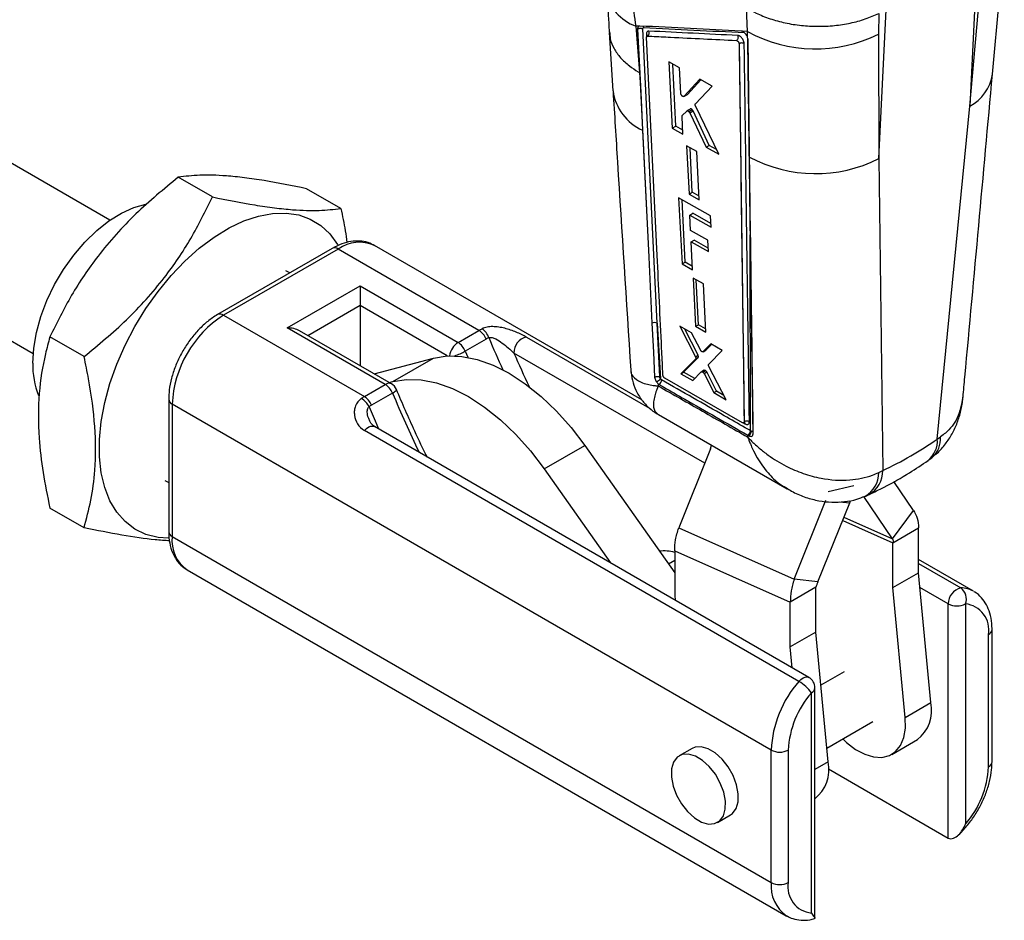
# Model space of a CAD drawing. Extents: x 11 to 368, y 17 to 293.
# Tile 23 of 24: x 287 to 368, y 145 to 220. Entities that reach past the tile are written whole.
import ezdxf

# ---------------------------------------------------------------- set-up
doc = ezdxf.new("R2010")
doc.units = 0
doc.layers.get('0').update_dxf_attribs({"linetype": 'CONTINUOUS'})

msp = doc.modelspace()

# ---------------------------------------------------------------- linework, layer by layer
at = {"color": 7, "linetype": 'CONTINUOUS'}
for p, q in [((367.1378, 215.264), (368.1185, 226.1532)), ((365.8627, 224.9235), (365.265, 212.6258)), ((365.265, 212.6258), (366.244, 223.5119)), ((346.8945, 218.7929), (346.8095, 220.7606)), ((357.7587, 208.2924), (358.3564, 220.5902)), ((357.7456, 220.2969), (357.7174, 218.5896)), ((337.9116, 219.2304), (337.6598, 219.2428)), ((337.6598, 219.2428), (337.9686, 215.4143)), ((337.8103, 219.0038), (337.8147, 219.0064)), ((337.8103, 219.0038), (338.0676, 213.7494)), ((337.8148, 219.0071), (337.8147, 219.0064)), ((337.8147, 219.0064), (338.7344, 200.1542)), ((339.4292, 194.7009), (338.2401, 219.0221)), ((294.2116, 203.205), (267.8972, 218.396)), ((335.4756, 218.7164), (335.7798, 213.8846)), ((346.4886, 218.8126), (346.3826, 218.8387)), ((346.8945, 218.7929), (346.4886, 218.8126)), ((346.8949, 218.3228), (346.8853, 218.3523)), ((346.8949, 218.3228), (346.8945, 218.7929)), ((346.9206, 218.1696), (346.8949, 218.3228)), ((357.7174, 218.5896), (357.7587, 208.2924)), ((346.1978, 217.7885), (346.2022, 217.7911)), ((346.1978, 217.7885), (346.6186, 186.55)), ((346.2022, 217.7911), (346.2023, 217.7908)), ((341.2813, 215.7884), (340.3966, 216.2811)), ((340.3966, 216.2811), (340.6747, 210.8179)), ((340.9637, 210.9847), (340.7216, 216.1001)), ((341.3874, 213.6837), (341.2813, 215.7884)), ((337.9686, 215.4143), (338.0676, 213.7494)), ((342.9589, 214.8531), (341.6582, 213.442)), ((343.9714, 214.288), (342.9589, 214.8531)), ((341.9416, 213.6056), (343.0423, 214.8066)), ((342.5895, 212.8247), (343.9714, 214.288)), ((338.0676, 213.7494), (338.2195, 210.647)), ((341.6582, 213.442), (341.6419, 213.4327)), ((341.6434, 213.4302), (341.927, 213.5939)), ((341.6582, 213.442), (341.9416, 213.6056)), ((341.9267, 213.5943), (341.9416, 213.6056)), ((342.1652, 212.3936), (341.8875, 212.2333)), ((344.5328, 208.6533), (342.5954, 212.6444)), ((362.5803, 185.1294), (365.265, 212.6258)), ((341.5567, 210.3236), (341.4839, 211.7673)), ((341.5072, 211.8461), (341.8751, 212.224)), ((342.0347, 212.1916), (342.3105, 212.3508)), ((342.1172, 212.0817), (342.3918, 212.2402)), ((342.1172, 212.0817), (343.4862, 209.2411)), ((343.7397, 209.3874), (342.3918, 212.2402)), ((340.6747, 210.8179), (340.9637, 210.9847)), ((340.6747, 210.8179), (341.5567, 210.3236)), ((341.5401, 210.653), (340.9637, 210.9847)), ((338.2195, 210.647), (338.7344, 200.1542)), ((342.707, 208.8837), (341.8626, 209.3579)), ((341.8626, 209.3579), (342.0627, 205.3702)), ((342.3235, 205.5207), (342.1495, 209.1968)), ((343.4862, 209.2411), (343.7397, 209.3874)), ((343.4862, 209.2411), (344.5328, 208.6533)), ((344.3458, 209.0386), (343.7397, 209.3874)), ((342.9053, 204.8949), (342.707, 208.8837)), ((357.7587, 208.2924), (358.0703, 182.5258)), ((261.5477, 207.3972), (287.8621, 192.2062)), ((302.6779, 205.1283), (299.8494, 206.7611)), ((313.2845, 204.1799), (310.456, 205.8127)), ((343.8412, 203.5709), (341.2072, 205.0573)), ((341.2072, 205.0573), (341.483, 199.5965)), ((342.0627, 205.3702), (342.3235, 205.5207)), ((342.0627, 205.3702), (342.9053, 204.8949)), ((342.8904, 205.1945), (342.3235, 205.5207)), ((341.7324, 199.7405), (341.4892, 204.8981)), ((342.1328, 203.6308), (342.3889, 203.7787)), ((342.1965, 202.3563), (342.1328, 203.6308)), ((342.1328, 203.6308), (343.8868, 202.6397)), ((343.8728, 202.9251), (342.3889, 203.7787)), ((343.8868, 202.6397), (343.8412, 203.5709)), ((343.6202, 201.5507), (342.1965, 202.3563)), ((347.1373, 185.8155), (347.1278, 201.9975)), ((338.1511, 188.3759), (316.0721, 201.1218)), ((342.243, 201.4256), (342.4931, 201.57)), ((342.3593, 199.099), (342.243, 201.4256)), ((342.243, 201.4256), (343.666, 200.6196)), ((343.652, 200.9033), (342.4931, 201.57)), ((343.666, 200.6196), (343.6202, 201.5507)), ((312.5724, 200.8743), (303.0972, 195.4044)), ((313.0723, 200.8248), (303.5971, 195.3549)), ((324.7064, 194.1086), (313.0723, 200.8248)), ((338.7344, 200.1542), (339.0033, 194.6885)), ((341.483, 199.5965), (341.7324, 199.7405)), ((341.483, 199.5965), (342.3593, 199.099)), ((342.3449, 199.3882), (341.7324, 199.7405)), ((309.061, 198.8472), (308.7381, 199.0336)), ((308.8651, 194.3139), (314.8755, 197.7837)), ((314.8755, 197.7837), (322.974, 193.1085)), ((343.2482, 197.9524), (342.409, 198.4296)), ((342.409, 198.4296), (342.6087, 194.4417)), ((342.8398, 194.5751), (342.6642, 198.2844)), ((343.446, 193.9634), (343.2482, 197.9524)), ((314.8755, 196.1507), (314.8755, 191.1823)), ((303.5971, 195.3549), (315.2312, 188.6386)), ((339.4292, 194.7009), (339.7074, 190.0966)), ((339.6482, 190.2538), (339.4292, 194.7009)), ((342.6087, 194.4417), (342.8398, 194.5751)), ((343.4326, 194.2339), (342.8398, 194.5751)), ((316.9636, 189.6387), (308.8651, 194.3139)), ((317.4636, 189.6883), (309.865, 194.0748)), ((322.974, 193.1085), (324.7064, 194.1086)), ((342.2633, 193.8968), (341.2985, 194.4482)), ((341.2985, 194.4482), (342.5974, 191.9227)), ((342.8219, 192.0522), (341.725, 194.2044)), ((342.9989, 192.4865), (342.2633, 193.8968)), ((342.6087, 194.4417), (343.446, 193.9634)), ((292.0713, 191.9338), (289.2428, 193.5666)), ((325.3004, 193.3921), (323.568, 192.392)), ((343.8653, 192.9809), (343.2309, 192.3532)), ((343.4558, 192.483), (343.9247, 192.9469)), ((344.8112, 192.4399), (343.8653, 192.9809)), ((342.5974, 191.9227), (342.8219, 192.0522)), ((343.2195, 192.3448), (343.4445, 192.4746)), ((343.2309, 192.3532), (343.4558, 192.483)), ((343.6997, 191.3113), (344.8112, 192.4399)), ((316.0473, 190.5058), (320.9429, 191.8159)), ((317.5841, 189.877), (320.9429, 191.8159)), ((342.6062, 191.7321), (341.3924, 190.5246)), ((341.6123, 190.6516), (342.8301, 191.8614)), ((342.6062, 191.7321), (342.8301, 191.8614)), ((341.3924, 190.5246), (341.6123, 190.6516)), ((341.3924, 190.5246), (342.3728, 189.9617)), ((342.5312, 190.1228), (341.6123, 190.6516)), ((342.3728, 189.9617), (343.0735, 190.6741)), ((343.3067, 190.811), (343.0858, 190.6834)), ((343.214, 190.6543), (343.4349, 190.7819)), ((343.3073, 190.5395), (343.528, 190.6669)), ((343.3073, 190.5395), (344.1165, 188.9601)), ((344.3338, 189.0856), (343.528, 190.6669)), ((345.1331, 188.376), (343.7097, 191.1197)), ((315.2312, 188.6386), (316.9636, 189.6387)), ((317.2784, 189.7951), (317.5841, 189.877)), ((339.509, 189.6932), (339.5197, 189.5162)), ((339.509, 189.6932), (339.5989, 189.6296)), ((339.9115, 190.3706), (339.9098, 190.3885)), ((346.4823, 186.4777), (340.0632, 190.1433)), ((317.5576, 188.9223), (315.8252, 187.9222)), ((344.1165, 188.9601), (344.3338, 189.0856)), ((344.1165, 188.9601), (345.1331, 188.376)), ((344.9484, 188.7319), (344.3338, 189.0856)), ((299.0616, 188.4146), (299.0616, 177.4729)), ((348.8519, 159.4321), (299.3545, 188.0064)), ((299.3545, 188.0064), (299.3545, 177.0647)), ((339.5306, 187.1474), (350.1757, 181.0168)), ((346.5817, 186.4669), (346.5902, 186.4718)), ((346.6186, 186.55), (346.6196, 186.5506)), ((346.6196, 186.5506), (346.6196, 186.5505)), ((351.143, 165.1048), (315.2412, 185.8304)), ((351.9682, 165.4336), (316.0665, 186.1592)), ((347.2064, 185.7766), (347.1373, 185.8155)), ((346.9221, 185.2842), (346.922, 185.4436)), ((346.922, 185.4436), (346.9356, 185.4359)), ((346.9356, 185.4359), (347.0073, 185.3956)), ((362.5803, 185.1294), (362.8586, 185.316)), ((330.0981, 182.663), (333.4568, 184.602)), ((333.4568, 184.602), (340.8817, 174.0612)), ((343.8343, 184.3077), (341.2099, 177.7793)), ((343.8343, 184.3077), (343.9264, 184.6158)), ((330.0981, 182.663), (335.5636, 174.9038)), ((357.7441, 182.3635), (358.0703, 182.5258)), ((298.7389, 181.7126), (299.0616, 181.5263)), ((360.607, 179.2286), (358.9893, 181.6105)), ((353.5724, 180.783), (355.6845, 181.2996)), ((350.7583, 173.543), (353.3827, 180.0713)), ((352.7173, 173.3165), (355.3417, 179.8448)), ((354.5114, 179.9408), (355.3417, 179.8448)), ((355.3417, 179.8448), (355.4049, 180.0563)), ((358.8918, 176.8809), (356.5151, 180.3803)), ((292.0713, 177.7909), (289.2428, 179.4237)), ((358.8918, 176.8809), (360.607, 179.2286)), ((341.2099, 177.7793), (350.7583, 173.543)), ((358.9188, 176.5547), (361.0401, 177.7793)), ((361.0331, 174.076), (361.0401, 177.7793)), ((299.3545, 177.0647), (348.8519, 148.4905)), ((340.8851, 175.8926), (340.8781, 172.1893)), ((340.8851, 175.8926), (350.4335, 171.6563)), ((358.9118, 172.8514), (358.9188, 176.5547)), ((365.5696, 172.5476), (361.0352, 175.1652)), ((300.5974, 174.3177), (350.0948, 145.7434)), ((352.7173, 173.3165), (350.7583, 173.543)), ((358.9118, 172.8514), (361.0331, 174.076)), ((362.0491, 163.3504), (361.0331, 174.076)), ((352.5548, 172.8809), (350.4335, 171.6563)), ((352.5478, 169.1776), (352.5548, 172.8809)), ((359.9277, 162.1258), (358.9118, 172.8514)), ((340.8781, 172.1893), (340.9135, 171.8153)), ((350.4265, 167.953), (350.4335, 171.6563)), ((363.4891, 152.1574), (363.4891, 171.507)), ((364.9033, 171.507), (364.9033, 153.3152)), ((367.1054, 158.4506), (367.1054, 169.3923)), ((352.5478, 169.1776), (350.4265, 167.953)), ((353.5638, 158.4519), (352.5478, 169.1776)), ((366.8125, 158.0424), (366.8125, 168.9841)), ((350.5898, 166.2294), (350.4265, 167.953)), ((354.8739, 165.9021), (352.9626, 164.7987)), ((352.4682, 145.5296), (352.4682, 164.5676)), ((352.1753, 145.9675), (352.1753, 164.1594)), ((359.9277, 162.1258), (362.0491, 163.3504)), ((353.4565, 159.5847), (357.255, 161.7775)), ((358.8142, 159.0765), (360.9355, 160.3012)), ((342.3148, 159.5684), (341.2542, 158.9561)), ((348.8519, 148.4905), (348.8519, 159.4321)), ((350.2662, 159.4321), (350.2662, 148.4905)), ((353.5893, 157.8724), (363.4891, 152.1574)), ((344.4289, 153.4567), (345.4896, 154.069))]:
    msp.add_line(p, q, dxfattribs=at)
at = {"color": 8, "linetype": 'CONTINUOUS'}
for p, q in [((338.5471, 218.5847), (338.5592, 218.3363)), ((346.9137, 218.2106), (347.1278, 201.9975)), ((347.1278, 201.9975), (347.1363, 201.9922)), ((314.8755, 196.1507), (310.5722, 193.6665)), ((322.0708, 191.9969), (314.8755, 196.1507)), ((328.6197, 193.5537), (338.7863, 187.6846)), ((323.568, 192.392), (323.7841, 191.8841)), ((343.3598, 183.1274), (327.5873, 192.2327)), ((346.5576, 186.4602), (346.7095, 186.3734)), ((354.7607, 178.3995), (358.9188, 176.5547)), ((354.8679, 178.6662), (358.8918, 176.8809)), ((340.3553, 174.8084), (340.8836, 175.1134)), ((361.0345, 174.841), (364.5214, 172.828)), ((363.4891, 171.507), (361.1484, 172.8582)), ((353.5638, 158.4519), (352.4682, 157.8195))]:
    msp.add_line(p, q, dxfattribs=at)
at = {"color": 8, "linetype": 'CONTINUOUS', "flags": 128}
for points in [[(337.9194, 219.2271), (337.8717, 219.1966), (337.8242, 219.0987), (337.8147, 219.0077), (337.8147, 219.0077), (337.8147, 219.0077)], [(317.5576, 188.9223), (317.6841, 189), (317.783, 189.0709), (317.8503, 189.1322), (317.8836, 189.1816), (317.8848, 189.2114)], [(315.6171, 187.7901), (316.1172, 186.6242), (316.4072, 185.9625)], [(315.2412, 185.8304), (315.4109, 185.9999), (315.5907, 186.1232), (315.7689, 186.1924), (315.9339, 186.203), (316.0665, 186.1592)], [(351.143, 165.1048), (351.3126, 165.2743), (351.4924, 165.3976), (351.6706, 165.4668), (351.8357, 165.4773), (351.9682, 165.4336)]]:
    msp.add_lwpolyline(points, dxfattribs=at)
at = {"color": 7, "linetype": 'CONTINUOUS', "flags": 128}
for points in [[(287.8286, 191.3936), (287.904, 192.626), (288.1284, 193.9191), (288.4972, 195.2454), (289.0024, 196.5766), (289.6334, 197.8844), (290.3765, 199.1408), (291.2161, 200.3191), (292.1342, 201.3941), (293.1112, 202.343), (294.1263, 203.1456), (295.1579, 203.7847), (296.1841, 204.2467), (297.1828, 204.5217), (297.1993, 204.5247)], [(299.0536, 176.9332), (298.1813, 176.9996), (297.1791, 177.2514), (296.269, 177.6875), (295.4638, 178.3016), (294.7748, 179.0851), (294.2116, 180.0271), (293.7821, 181.1144), (293.4924, 182.3316), (293.3465, 183.6617), (293.3465, 185.086), (293.4924, 186.5846), (293.7821, 188.1363), (294.2116, 189.7194), (294.7748, 191.3117), (295.4638, 192.8908), (296.269, 194.4346), (297.1791, 195.9214), (298.1813, 197.3302), (299.2614, 198.6414), (300.4044, 199.8366), (301.5942, 200.8989), (302.8141, 201.8134), (304.047, 202.5674), (305.2756, 203.1501), (306.4826, 203.5535), (307.651, 203.7719), (308.7646, 203.8022), (309.8075, 203.6439), (310.7653, 203.2994), (311.6245, 202.7734), (312.3729, 202.0734), (313.0002, 201.2091), (313.0432, 201.136)], [(314.8755, 197.7837), (314.8755, 197.6087), (314.8755, 197.4091), (314.8755, 197.1925), (314.8755, 196.9672), (314.8755, 196.742), (314.8755, 196.5253), (314.8755, 196.3257), (314.8755, 196.1507)], [(339.0033, 194.6885), (339.0262, 194.2231), (339.1208, 192.3045), (339.2224, 190.2444)], [(320.9429, 191.8159), (322.07, 191.9969), (323.2788, 191.9603), (324.5501, 191.7066), (325.8636, 191.2401), (327.1984, 190.568), (328.5334, 189.701), (329.8472, 188.653), (331.1191, 187.4406), (332.3287, 186.0831), (333.4568, 184.602)], [(317.5841, 189.877), (318.7113, 190.0579), (319.9201, 190.0213), (321.1913, 189.7677), (322.5048, 189.3011), (323.8397, 188.629), (325.1746, 187.762), (326.4885, 186.714), (327.7603, 185.5016), (328.9699, 184.1441), (330.0981, 182.663)], [(354.7759, 160.3464), (355.0895, 160.055), (355.8334, 159.4902), (356.5859, 159.0884), (357.3189, 158.8647), (358.0048, 158.8276), (358.618, 158.9784), (359.1355, 159.3115), (359.5378, 159.8144), (359.8098, 160.4682), (359.9415, 161.2484), (359.9277, 162.1258)], [(345.4896, 154.069), (345.6592, 154.1905), (345.961, 154.5964), (346.1226, 155.1537), (346.1328, 155.8244), (345.9911, 156.563), (345.7069, 157.3189), (345.2998, 158.0408), (344.7974, 158.6794), (344.2341, 159.1912), (343.6481, 159.5413), (343.0794, 159.7058), (342.5668, 159.6736), (342.3148, 159.5684)], [(343.0957, 153.4838), (343.6643, 153.3193), (344.1769, 153.3515), (344.5985, 153.5782), (344.9004, 153.9841), (345.0619, 154.5414), (345.0722, 155.2121), (344.9304, 155.9507), (344.6463, 156.7066), (344.2391, 157.4285), (343.7368, 158.0671), (343.1734, 158.5788), (342.5874, 158.929), (342.0187, 159.0935), (341.5061, 159.0613), (341.0846, 158.8346), (340.7827, 158.4287), (340.6211, 157.8714), (340.6109, 157.2007), (340.7527, 156.4621), (341.0368, 155.7062), (341.4439, 154.9843), (341.9463, 154.3457), (342.5097, 153.834), (343.0957, 153.4838)]]:
    msp.add_lwpolyline(points, dxfattribs=at)
at = {"color": 8, "linetype": 'CONTINUOUS'}
for centre, radius, start, end in [((338.9619, 222.8614), 3.8457, 191.620637, 250.209998), ((363.6055, 215.7911), 3.574, 297.667307, 351.514544), ((339.9463, 214.485), 4.2085, 188.185461, 245.776606), ((314.8299, 198.3715), 3.0179, 65.692898, 125.617567), ((312.7794, 200.4159), 0.503, 54.382463, 114.307108), ((303.3069, 194.9732), 0.4794, 52.747997, 115.957549), ((323.821, 191.7976), 1.5607, 122.869293, 172.322519), ((440.8998, 242.3038), 125.2781, 202.924888, 204.247029), ((320.9902, 196.9751), 5.2583, 289.039417, 299.356018), ((441.7353, 242.6415), 124.7831, 203.826705, 205.222434), ((317.2565, 189.2299), 0.503, 65.692805, 125.617677), ((433.5282, 237.9657), 125.9144, 202.92325, 205.361259), ((299.5621, 188.4645), 0.503, 185.709621, 245.624008), ((360.5209, 184.9661), 2.0659, 308.710041, 4.531709), ((360.7489, 185.1893), 2.1135, 310.575424, 3.435125), ((355.5586, 182.3135), 2.1861, 298.895158, 1.30986), ((355.8766, 182.4612), 2.1946, 299.0949, 1.686962), ((299.562, 177.5228), 0.5029, 185.694775, 245.625305), ((302.2087, 176.7014), 2.8772, 172.745269, 235.942538), ((364.5105, 170.6885), 2.1396, 60.330253, 89.707133), ((366.6294, 169.4246), 0.477, 292.565283, 356.130145), ((351.9678, 164.6175), 0.5029, 294.37518, 354.30474), ((366.6049, 158.5005), 0.5029, 294.375094, 354.304826), ((351.848, 148.1968), 3.0104, 174.402399, 235.392071)]:
    msp.add_arc(centre, radius, start, end, dxfattribs=at)
at = {"color": 7, "linetype": 'CONTINUOUS'}
for centre, radius, start, end in [((338.4795, 218.436), 0.1634, 9.007236, 65.554903), ((338.4117, 218.6951), 0.3553, 308.928214, 22.218474), ((352.499, 228.9649), 11.6137, 241.14633, 296.700754), ((352.5331, 218.6968), 11.6429, 241.89531, 296.668113), ((308.5658, 187.5872), 9.2208, 122.605473, 177.394526), ((339.2275, 194.305), 0.4443, 63.006204, 120.314968), ((323.8882, 192.8257), 1.5216, 21.854154, 57.469027), ((324.137, 193.0512), 1.4523, 18.206425, 55.236112), ((322.1558, 191.8256), 1.5216, 21.854154, 57.469027), ((328.9296, 192.2475), 1.3424, 103.349808, 180.634142), ((294.6751, 191.2369), 6.8482, 178.688642, 201.635276), ((316.1454, 188.3559), 1.5216, 21.854154, 57.469027), ((316.9636, 188.8222), 1, 22.917852, 60.002688), ((337.4915, 192.7406), 3.4497, 303.004344, 309.966643), ((339.3307, 190.0154), 0.4698, 304.803005, 359.22788), ((314.1795, 187.1035), 1.5932, 25.532046, 59.807435), ((314.413, 187.3558), 1.5216, 21.854154, 57.469027), ((346.5627, 186.3786), 0.1469, 357.989301, 55.736954), ((346.6698, 185.8205), 0.4675, 304.646135, 359.385742), ((346.7337, 185.7811), 0.4727, 305.366127, 359.45784), ((339.9859, 172.5681), 3.3141, 74.261262, 96.447726), ((364.8314, 171.5219), 1.3424, 103.349808, 180.634142), ((363.8685, 171.9236), 1.1155, 338.071301, 54.172846), ((364.1962, 172.8717), 1.537, 242.609662, 297.390245), ((364.6763, 169.3515), 2.1675, 350.241203, 83.990254), ((351.4682, 164.5676), 1, 0, 60.002688), ((358.1116, 158.9914), 9.2702, 138.740444, 177.275172), ((349.4904, 162.2639), 3.2866, 35.220049, 59.813009), ((357.9826, 159.0649), 7.7251, 138.740449, 177.275167), ((359.0724, 162.7095), 3.0449, 307.726119, 12.151109), ((349.5591, 160.7968), 1.537, 242.609718, 297.390221), ((350.5871, 157.811), 3.0449, 307.726119, 12.151109), ((359.096, 158.4097), 7.7251, 318.740449, 357.275167), ((349.5591, 149.8552), 1.537, 242.609718, 297.390221), ((352.4023, 148.1231), 2.1675, 170.241203, 263.990254)]:
    msp.add_arc(centre, radius, start, end, dxfattribs=at)
for centre, major_axis, ratio, start_param, end_param in [((342.2742, 212.2202), (-0.1115, 0.1732), 0.5468976, 4.4832438, 5.1655013), ((308.8651, 193.4974), (1.4142, 0), 0.5773815, 0.7854794, 1.5707963), ((342.7096, 192.0243), (-0.1103, 0.1712), 0.5468976, 3.2591557, 4.5281025), ((343.4167, 190.6345), (-0.1126, 0.1748), 0.5468976, 5.2926284, 6.3910516), ((343.4152, 190.6373), (-0.1115, 0.1731), 0.5468976, 4.5355368, 5.2807191), ((319.4433, 253.6609), (-41.1951, 69.7793), 0.6136074, 3.0832192, 3.1879987)]:
    msp.add_ellipse(centre, major_axis=major_axis, ratio=ratio, start_param=start_param, end_param=end_param, dxfattribs=at)
for points, knots in [([(336.4673, 228.6048), (336.6372, 226.9849), (336.9797, 223.7204), (337.4319, 220.7428), (337.6598, 219.2428)], [0, 0, 0, 0, 0.49619995, 1, 1, 1, 1]), ([(335.1905, 222.0799), (335.2687, 221.397), (335.3983, 220.2648), (335.4429, 219.1972), (335.4606, 218.7735)], [0, 0, 0, 0, 0.6030674, 1, 1, 1, 1]), ([(346.8095, 220.7606), (346.8422, 220.7405), (347.0933, 220.586), (347.7088, 220.2551), (348.7411, 219.8375), (350.0066, 219.4898), (351.3451, 219.2775), (352.7164, 219.2016), (354.0831, 219.2693), (355.4038, 219.4757), (356.6522, 219.8104), (357.3811, 220.1347), (357.7456, 220.2969)], [0, 0, 0, 0, 0.0114822, 0.0880351, 0.202035, 0.3160347, 0.4300306, 0.5440263, 0.6580197, 0.7720131, 0.8860065, 1, 1, 1, 1]), ([(337.9116, 219.2304), (337.8887, 219.214), (337.84, 219.179), (337.8107, 219.0928), (337.8104, 219.0264), (337.8103, 219.0038)], [0, 0, 0, 0, 0.36737139, 0.78412597, 1, 1, 1, 1]), ([(337.8147, 219.0077), (337.8147, 219.0076), (337.8147, 219.0074), (337.8148, 219.0073), (337.8148, 219.0071)], [0, 0, 0, 0, 0.0808466, 1, 1, 1, 1]), ([(337.8148, 219.0071), (337.8413, 219.0213), (337.8945, 219.0497), (337.996, 219.0695), (338.0995, 219.069), (338.1714, 219.0523), (338.2161, 219.0347), (338.2312, 219.0268), (338.2401, 219.0221)], [0, 0, 0, 0, 0.2178528, 0.4357082, 0.6535633, 0.8714199, 0.9234695, 1, 1, 1, 1]), ([(338.0036, 219.2486), (337.9717, 219.2464), (337.939, 219.244), (337.9123, 219.2308), (337.9116, 219.2304)], [0, 0, 0, 0, 0.9724886, 1, 1, 1, 1]), ([(346.3826, 218.8387), (344.9856, 218.9067), (342.1917, 219.0428), (339.3996, 219.18), (338.0036, 219.2486)], [0, 0, 0, 0, 0.5000002, 1, 1, 1, 1]), ([(338.2325, 219.2374), (338.2361, 219.2354), (338.2637, 219.22), (338.2861, 219.1845), (338.308, 219.1441), (338.3138, 219.1302), (338.3179, 219.1203)], [0, 0, 0, 0, 0.09212262, 0.71065221, 0.79428545, 1, 1, 1, 1]), ([(338.2401, 219.0221), (338.2404, 219.0345), (338.2412, 219.0644), (338.2584, 219.0995), (338.2866, 219.1188), (338.3095, 219.1199), (338.3182, 219.1203)], [0, 0, 0, 0, 0.2129383, 0.5149754, 0.8170091, 1, 1, 1, 1]), ([(335.4974, 218.7762), (335.5083, 218.5779), (335.5345, 218.1012), (335.8391, 217.3732), (336.3692, 216.6186), (337.0613, 215.9809), (337.6366, 215.5995), (337.9343, 215.4334), (337.9686, 215.4143)], [0, 0, 0, 0, 0.1540325, 0.3703695, 0.5867139, 0.8030585, 0.9773077, 1, 1, 1, 1]), ([(338.7406, 218.8294), (338.7246, 218.8291), (338.6732, 218.8283), (338.6034, 218.7909), (338.5513, 218.7054), (338.5484, 218.6236), (338.5471, 218.5847)], [0, 0, 0, 0, 0.13463817, 0.43255745, 0.73058909, 1, 1, 1, 1]), ([(338.5574, 218.3205), (338.5581, 218.3372), (338.5595, 218.3715), (338.5823, 218.4055), (338.6105, 218.4185), (338.6298, 218.4186), (338.635, 218.4186)], [0, 0, 0, 0, 0.28945899, 0.59478352, 0.89281569, 1, 1, 1, 1]), ([(339.9098, 190.3885), (339.9047, 190.4926), (339.8688, 191.2365), (339.7093, 194.54), (339.2644, 203.7462), (338.8488, 212.3133), (338.5574, 218.3205)], [0, 0, 0, 0, 0.0111742, 0.0799075, 0.3548404, 1, 1, 1, 1]), ([(338.6414, 218.4723), (338.6405, 218.4687), (338.6386, 218.4605), (338.6163, 218.4215), (338.5945, 218.4125), (338.5897, 218.4105)], [0, 0, 0, 0, 0.3771493, 0.8622565, 1, 1, 1, 1]), ([(338.635, 218.4186), (338.7498, 218.4129), (339.3832, 218.3816), (341.8315, 218.2606), (344.1663, 218.1461), (345.9821, 218.0571)], [0, 0, 0, 0, 0.0469036, 0.2587395, 1, 1, 1, 1]), ([(346.0905, 218.4673), (344.8653, 218.5274), (342.4146, 218.6476), (339.9654, 218.7688), (338.7406, 218.8294)], [0, 0, 0, 0, 0.4999623, 1, 1, 1, 1]), ([(346.0905, 218.4673), (346.0942, 218.4567), (346.103, 218.431), (346.1147, 218.3706), (346.115, 218.284), (346.0884, 218.1852), (346.042, 218.1054), (346.0007, 218.0721), (345.9821, 218.0571)], [0, 0, 0, 0, 0.0737183, 0.1792998, 0.3941157, 0.6089048, 0.8237058, 1, 1, 1, 1]), ([(346.628, 217.7975), (346.628, 217.7981), (346.6272, 217.8432), (346.611, 217.9419), (346.5495, 218.0916), (346.4729, 218.2101), (346.3836, 218.3142), (346.28, 218.4021), (346.1718, 218.4563), (346.1123, 218.4643), (346.0905, 218.4673)], [0, 0, 0, 0, 0.0024626, 0.1685097, 0.3345444, 0.4845966, 0.5724829, 0.738421, 0.9043495, 1, 1, 1, 1]), ([(346.8853, 218.3523), (346.8703, 218.3898), (346.8349, 218.4781), (346.7462, 218.6115), (346.6297, 218.7317), (346.5399, 218.7903), (346.4939, 218.8103), (346.4886, 218.8126)], [0, 0, 0, 0, 0.1907143, 0.4492652, 0.7077364, 0.9660441, 1, 1, 1, 1]), ([(347.0483, 208.4267), (347.0467, 208.5488), (347.0367, 209.301), (346.9998, 212.0913), (346.9588, 215.2168), (346.9265, 217.7125), (346.9206, 218.1696)], [0, 0, 0, 0, 0.0375993, 0.2316504, 0.8592937, 1, 1, 1, 1]), ([(345.9821, 218.0571), (345.9966, 218.0545), (346.0275, 218.0488), (346.0786, 218.0157), (346.1264, 217.967), (346.1653, 217.9091), (346.1801, 217.8691), (346.1874, 217.8496)], [0, 0, 0, 0, 0.1894751, 0.4026069, 0.6048304, 0.8072103, 1, 1, 1, 1]), ([(346.1874, 217.8496), (346.1878, 217.8485), (346.1957, 217.8282), (346.199, 217.8091), (346.2022, 217.7911)], [0, 0, 0, 0, 0.05186331, 1, 1, 1, 1]), ([(346.1874, 217.8496), (346.1878, 217.8483), (346.1941, 217.827), (346.196, 217.8072), (346.1978, 217.7885)], [0, 0, 0, 0, 0.060905, 1, 1, 1, 1]), ([(346.628, 217.7975), (346.5965, 217.8123), (346.5335, 217.842), (346.4142, 217.8532), (346.2952, 217.8383), (346.2333, 217.8066), (346.2023, 217.7908)], [0, 0, 0, 0, 0.2499944, 0.4999982, 0.7500005, 1, 1, 1, 1]), ([(346.2023, 217.7908), (346.2711, 212.5786), (346.4085, 202.1627), (346.5493, 191.7518), (346.6196, 186.5506)], [0, 0, 0, 0, 0.5004044, 1, 1, 1, 1]), ([(347.0489, 186.5543), (346.9779, 191.7561), (346.836, 202.168), (346.6974, 212.5848), (346.628, 217.7975)], [0, 0, 0, 0, 0.4995936, 1, 1, 1, 1]), ([(364.7058, 188.5931), (364.7569, 189.1441), (365.5822, 198.032), (366.3843, 206.9249), (367.1367, 215.2665)], [0, 0, 0, 0, 0.0619955, 1, 1, 1, 1]), ([(335.7813, 213.8848), (335.9044, 211.9258), (336.3871, 204.2426), (336.8836, 196.5481), (337.2535, 190.8153)], [0, 0, 0, 0, 0.25496844, 1, 1, 1, 1]), ([(341.5057, 213.466), (341.4898, 213.4809), (341.458, 213.5107), (341.42, 213.5696), (341.3942, 213.63), (341.3896, 213.6663), (341.3874, 213.6837)], [0, 0, 0, 0, 0.2550346, 0.5100387, 0.7655838, 1, 1, 1, 1]), ([(341.6254, 213.4232), (341.6116, 213.4222), (341.5838, 213.4202), (341.5406, 213.4393), (341.515, 213.4588), (341.5057, 213.466)], [0, 0, 0, 0, 0.3886258, 0.7764475, 1, 1, 1, 1]), ([(342.3105, 212.3508), (342.2939, 212.3639), (342.2607, 212.3899), (342.2121, 212.4046), (342.1803, 212.4032), (342.1678, 212.3943), (342.1657, 212.3928)], [0, 0, 0, 0, 0.3125303, 0.6250418, 0.9378055, 1, 1, 1, 1]), ([(342.5954, 212.6444), (342.5869, 212.6652), (342.5699, 212.7069), (342.5648, 212.7646), (342.5734, 212.8037), (342.5855, 212.8195), (342.5895, 212.8247)], [0, 0, 0, 0, 0.2866817, 0.5733624, 0.8599835, 1, 1, 1, 1]), ([(341.4839, 211.7673), (341.4845, 211.7847), (341.4855, 211.8171), (341.5003, 211.8369), (341.5072, 211.8461)], [0, 0, 0, 0, 0.5355272, 1, 1, 1, 1]), ([(341.8889, 212.2308), (341.8956, 212.235), (341.9134, 212.2461), (341.9547, 212.2406), (341.9986, 212.2208), (342.0249, 212.1995), (342.0347, 212.1916)], [0, 0, 0, 0, 0.19049467, 0.50391538, 0.81670346, 1, 1, 1, 1]), ([(342.0347, 212.1916), (342.0507, 212.1758), (342.0829, 212.1438), (342.1057, 212.1026), (342.1172, 212.0817)], [0, 0, 0, 0, 0.4946127, 1, 1, 1, 1]), ([(347.1381, 201.7289), (347.136, 201.8846), (347.1254, 202.6703), (347.0983, 204.6778), (347.0705, 206.7548), (347.0513, 208.2018), (347.0483, 208.4267)], [0, 0, 0, 0, 0.0697465, 0.351936, 0.8992645, 1, 1, 1, 1]), ([(299.8494, 206.7611), (298.6544, 205.7745), (296.8482, 204.2835), (294.6972, 202.0423), (292.851, 199.8339), (290.9423, 197.0129), (289.8128, 194.7224), (289.2428, 193.5666)], [0, 0, 0, 0, 0.26454, 0.3998204, 0.5350762, 0.7654081, 1, 1, 1, 1]), ([(310.456, 205.8127), (309.261, 206.0535), (307.4548, 206.4175), (305.3038, 206.7263), (303.4576, 206.915), (301.5489, 206.966), (300.4194, 206.8298), (299.8494, 206.7611)], [0, 0, 0, 0, 0.26454, 0.3998203, 0.5350762, 0.765408, 1, 1, 1, 1]), ([(292.0713, 191.9338), (293.2663, 192.9203), (295.0725, 194.4114), (297.2236, 196.6526), (299.0697, 198.861), (300.9785, 201.682), (302.108, 203.9725), (302.6779, 205.1283)], [0, 0, 0, 0, 0.26454, 0.3998203, 0.5350762, 0.765408, 1, 1, 1, 1]), ([(302.6779, 205.1283), (303.8729, 204.8875), (305.6791, 204.5235), (307.8302, 204.2147), (309.6763, 204.026), (311.5851, 203.975), (312.7146, 204.1112), (313.2845, 204.1799)], [0, 0, 0, 0, 0.26454, 0.3998203, 0.5350762, 0.7654081, 1, 1, 1, 1]), ([(313.2845, 204.1799), (313.422, 203.5619), (313.6348, 202.6058), (313.7443, 201.684), (313.783, 201.3581)], [0, 0, 0, 0, 0.6464562, 1, 1, 1, 1]), ([(347.1278, 201.9975), (347.155, 199.8978), (347.2245, 194.5151), (347.2966, 189.1351), (347.3406, 185.8538)], [0, 0, 0, 0, 0.3900924, 1, 1, 1, 1]), ([(316.0914, 201.0984), (315.9095, 201.1948), (315.5221, 201.4003), (314.844, 201.5097), (314.1126, 201.4711), (313.3458, 201.2743), (312.8357, 201.0105), (312.5724, 200.8743)], [0, 0, 0, 0, 0.1741834, 0.3710501, 0.570654, 0.7784016, 1, 1, 1, 1]), ([(347.3623, 185.585), (347.3604, 185.7134), (347.3496, 186.4713), (347.3031, 189.7474), (347.2297, 194.9998), (347.1668, 199.6242), (347.1381, 201.7289)], [0, 0, 0, 0, 0.0238652, 0.1408872, 0.6089754, 1, 1, 1, 1]), ([(303.0972, 195.4044), (302.9549, 195.3173), (302.5499, 195.0693), (301.9085, 194.547), (301.2042, 193.8152), (300.5727, 192.9821), (300.0308, 192.0757), (299.5931, 191.1208), (299.276, 190.1446), (299.0925, 189.2311), (299.0711, 188.6676), (299.0616, 188.4146)], [0, 0, 0, 0, 0.064993, 0.1850286, 0.3046647, 0.4238654, 0.5428302, 0.6619265, 0.781462, 0.9018665, 1, 1, 1, 1]), ([(328.6197, 193.5537), (328.4982, 193.6238), (328.3662, 193.6931), (328.085, 193.8293), (327.9353, 193.8962), (327.6317, 194.0209), (327.4761, 194.0794), (327.1573, 194.1867), (326.9924, 194.2359), (326.663, 194.3183), (326.4983, 194.3517), (326.1686, 194.3992), (326.0022, 194.413), (325.6808, 194.4144), (325.523, 194.4019), (325.2274, 194.3463), (325.0903, 194.3037), (324.9651, 194.2443)], [0, 0, 0, 0, 0.125, 0.125, 0.25, 0.25, 0.375, 0.375, 0.5, 0.5, 0.625, 0.625, 0.75, 0.75, 0.875, 0.875, 1, 1, 1, 1]), ([(289.2428, 193.5666), (289.1147, 193.0999), (288.7122, 191.6343), (288.2792, 188.924), (288.2731, 185.5906), (288.6428, 182.3767), (289.0421, 180.4115), (289.2428, 179.4237)], [0, 0, 0, 0, 0.1171843, 0.3680483, 0.6249932, 0.8114983, 1, 1, 1, 1]), ([(325.5166, 193.505), (325.599, 193.5353), (325.6984, 193.5287), (325.8944, 193.4812), (325.9907, 193.4416), (326.2758, 193.3011), (326.4544, 193.1823), (326.8016, 192.9283), (326.9673, 192.7937), (327.2885, 192.5165), (327.4435, 192.3744), (327.5873, 192.2327)], [0, 0, 0, 0, 0.125, 0.125, 0.25, 0.25, 0.5, 0.5, 0.75, 0.75, 1, 1, 1, 1]), ([(343.0995, 192.3678), (343.0832, 192.3812), (343.0506, 192.408), (343.0176, 192.4528), (343.0027, 192.4797), (342.9989, 192.4865)], [0, 0, 0, 0, 0.4268048, 0.8536181, 1, 1, 1, 1]), ([(343.2309, 192.3532), (343.2201, 192.3463), (343.1986, 192.3326), (343.1516, 192.3371), (343.1172, 192.3574), (343.0995, 192.3678)], [0, 0, 0, 0, 0.32621489, 0.6524508, 1, 1, 1, 1]), ([(292.0713, 177.7909), (292.2702, 178.5394), (292.6698, 180.0432), (293.0372, 182.801), (293.0377, 186.1457), (292.6089, 189.3551), (292.1994, 191.3192), (292.0713, 191.9338)], [0, 0, 0, 0, 0.186662, 0.3750046, 0.6255274, 0.8828161, 1, 1, 1, 1]), ([(342.5974, 191.9227), (342.6065, 191.9022), (342.6248, 191.8612), (342.6327, 191.803), (342.6262, 191.7582), (342.6122, 191.74), (342.6062, 191.7321)], [0, 0, 0, 0, 0.2661584, 0.5323016, 0.7985634, 1, 1, 1, 1]), ([(343.7097, 191.1197), (343.7005, 191.1401), (343.6821, 191.181), (343.6737, 191.2394), (343.6798, 191.2847), (343.6937, 191.3032), (343.6997, 191.3113)], [0, 0, 0, 0, 0.2653561, 0.5307058, 0.7961586, 1, 1, 1, 1]), ([(337.2483, 190.8179), (337.2816, 190.5361), (337.3487, 189.9672), (337.661, 189.1256), (338.1274, 188.3449), (338.74, 187.6992), (339.2181, 187.31), (339.5, 187.1725), (339.5358, 187.155)], [0, 0, 0, 0, 0.1887937, 0.3810657, 0.594084, 0.7907393, 0.9734402, 1, 1, 1, 1]), ([(343.0871, 190.6809), (343.0936, 190.685), (343.111, 190.6959), (343.1514, 190.6903), (343.189, 190.6728), (343.2097, 190.6575), (343.214, 190.6543)], [0, 0, 0, 0, 0.2103585, 0.5600186, 0.9093283, 1, 1, 1, 1]), ([(343.214, 190.6543), (343.2301, 190.6401), (343.2623, 190.6115), (343.292, 190.5682), (343.305, 190.5438), (343.3073, 190.5395)], [0, 0, 0, 0, 0.452122, 0.9042431, 1, 1, 1, 1]), ([(339.2224, 190.2444), (339.2473, 190.2573), (339.2992, 190.2841), (339.3981, 190.3037), (339.5, 190.3032), (339.5868, 190.2849), (339.6299, 190.2631), (339.6482, 190.2538)], [0, 0, 0, 0, 0.2013899, 0.4189202, 0.6364494, 0.8452189, 1, 1, 1, 1]), ([(339.2224, 190.2444), (339.2297, 190.1913), (339.2435, 190.0906), (339.3049, 189.9492), (339.3532, 189.8745), (339.3706, 189.8475)], [0, 0, 0, 0, 0.4152333, 0.7891987, 1, 1, 1, 1]), ([(339.3706, 189.8475), (339.4012, 189.8072), (339.4446, 189.7501), (339.4944, 189.7062), (339.509, 189.6932)], [0, 0, 0, 0, 0.7060439, 1, 1, 1, 1]), ([(339.5989, 189.6296), (339.7283, 189.5557), (340.434, 189.1525), (342.8756, 187.7575), (345.1868, 186.4359), (346.922, 185.4436)], [0, 0, 0, 0, 0.0529959, 0.2890259, 1, 1, 1, 1]), ([(339.7074, 190.0966), (339.6954, 190.1159), (339.6714, 190.1546), (339.6528, 190.2101), (339.6495, 190.2413), (339.6482, 190.2538)], [0, 0, 0, 0, 0.3709757, 0.7459489, 1, 1, 1, 1]), ([(339.8005, 190.009), (339.7838, 190.0201), (339.7505, 190.0422), (339.7217, 190.0785), (339.7074, 190.0966)], [0, 0, 0, 0, 0.50226981, 1, 1, 1, 1]), ([(347.1373, 185.8155), (346.9933, 185.8979), (346.2732, 186.3097), (343.8281, 187.7078), (341.5261, 189.0231), (339.8005, 190.009)], [0, 0, 0, 0, 0.05890729, 0.2945369, 1, 1, 1, 1]), ([(340.0632, 190.1433), (340.0467, 190.1546), (340.0138, 190.1771), (339.9688, 190.2302), (339.9338, 190.2903), (339.9168, 190.3388), (339.9125, 190.3643), (339.9115, 190.3706)], [0, 0, 0, 0, 0.2312717, 0.4625608, 0.6936238, 0.9242736, 1, 1, 1, 1]), ([(320.4389, 183.5891), (320.0867, 184.3183), (319.1875, 186.1805), (318.3775, 188.0651), (317.8847, 189.2116)], [0, 0, 0, 0, 0.3915984, 1, 1, 1, 1]), ([(339.5197, 189.5162), (340.7405, 188.8189), (343.2085, 187.4092), (345.6754, 185.9976), (346.9221, 185.2842)], [0, 0, 0, 0, 0.4946648, 1, 1, 1, 1]), ([(314.9807, 188.4805), (314.746, 188.3191), (314.5838, 188.1015), (314.4474, 187.7415), (314.4194, 187.6157), (314.3947, 187.3637), (314.3976, 187.2355), (314.4487, 186.8539), (314.5354, 186.6098), (314.8142, 186.1624), (314.9978, 185.971), (315.2412, 185.8304)], [0, 0, 0, 0, 0.25, 0.25, 0.375, 0.375, 0.5, 0.5, 0.75, 0.75, 1, 1, 1, 1]), ([(362.1083, 183.6011), (362.2338, 183.6921), (362.6345, 183.9828), (363.1874, 184.6079), (363.7635, 185.4413), (364.2084, 186.3609), (364.5159, 187.355), (364.6756, 188.1082), (364.6937, 188.5322), (364.6966, 188.599)], [0, 0, 0, 0, 0.0799304, 0.2552913, 0.4271573, 0.6040177, 0.7812966, 0.9655546, 1, 1, 1, 1]), ([(316.0689, 186.161), (315.9754, 186.2267), (315.8003, 186.3497), (315.7255, 186.5261), (315.6906, 186.6083)], [0, 0, 0, 0, 0.534143, 1, 1, 1, 1]), ([(346.6186, 186.55), (346.6172, 186.5333), (346.6144, 186.4998), (346.59, 186.4679), (346.5537, 186.4549), (346.5153, 186.4609), (346.4907, 186.4734), (346.4823, 186.4777)], [0, 0, 0, 0, 0.2210769, 0.4421588, 0.6634288, 0.8850211, 1, 1, 1, 1]), ([(346.5902, 186.4692), (346.6153, 186.4793), (346.6549, 186.4954), (346.6732, 186.4877), (346.6593, 186.4926), (346.6478, 186.4985), (346.6455, 186.4999), (346.6454, 186.5), (346.6454, 186.5)], [0, 0, 0, 0, 0.457291, 0.7227967, 0.9443547, 0.9983432, 0.9998555, 1, 1, 1, 1]), ([(347.0489, 186.5543), (347.0174, 186.5697), (346.9545, 186.6004), (346.834, 186.6127), (346.7136, 186.5983), (346.6509, 186.5664), (346.6196, 186.5505)], [0, 0, 0, 0, 0.2499981, 0.4999969, 0.7500012, 1, 1, 1, 1]), ([(346.7095, 186.3734), (346.746, 186.3563), (346.8228, 186.3203), (346.9258, 186.3235), (347.0049, 186.3752), (347.0445, 186.4595), (347.0477, 186.5283), (347.0489, 186.5543)], [0, 0, 0, 0, 0.2003681, 0.4217081, 0.6430769, 0.8645076, 1, 1, 1, 1]), ([(347.0073, 185.3956), (347.0506, 185.3768), (347.1415, 185.3373), (347.256, 185.3572), (347.3334, 185.4293), (347.3608, 185.5145), (347.362, 185.5714), (347.3623, 185.585)], [0, 0, 0, 0, 0.233021, 0.4882857, 0.7093406, 0.9303506, 1, 1, 1, 1]), ([(347.3406, 185.8538), (347.3403, 185.8448), (347.3393, 185.8188), (347.3254, 185.7845), (347.2951, 185.7607), (347.2538, 185.7558), (347.2221, 185.7697), (347.2064, 185.7766)], [0, 0, 0, 0, 0.1170787, 0.3412766, 0.5636748, 0.7836491, 1, 1, 1, 1]), ([(346.9221, 185.2842), (346.9261, 185.2799), (346.9308, 185.2748), (346.9386, 185.2665), (346.9475, 185.2569), (346.9646, 185.2386), (346.9936, 185.2077), (347.0426, 185.156), (347.1257, 185.0698), (347.2679, 184.9262), (347.5146, 184.6881), (347.9551, 184.294), (348.7962, 183.6337), (350.0053, 182.8922), (351.4916, 182.2563), (353.2679, 181.7727), (355.2583, 181.6494), (356.8385, 181.969), (357.5725, 182.2887), (357.7441, 182.3635)], [0, 0, 0, 0, 0.0014914, 0.0017425, 0.0028484, 0.0047814, 0.0080257, 0.0134728, 0.0226202, 0.0379956, 0.0639041, 0.1078779, 0.1841251, 0.3259044, 0.4504513, 0.5749476, 0.7753523, 0.9474854, 1, 1, 1, 1]), ([(356.9444, 180.5438), (357.358, 180.7429), (358.4986, 181.2919), (360.1326, 182.2183), (361.3079, 183.0128), (361.8137, 183.3546)], [0, 0, 0, 0, 0.2447713, 0.6750425, 1, 1, 1, 1]), ([(361.8009, 183.3681), (361.9123, 183.4381), (362.0674, 183.5356), (362.2083, 183.6509), (362.248, 183.6833)], [0, 0, 0, 0, 0.7184351, 1, 1, 1, 1]), ([(350.1805, 181.0377), (350.3394, 180.9408), (350.828, 180.6428), (351.7061, 180.2957), (352.7791, 180.0063), (353.854, 179.8862), (354.9058, 179.9332), (355.8361, 180.1023), (356.3822, 180.3235), (356.6086, 180.4152)], [0, 0, 0, 0, 0.0829712, 0.2551646, 0.4202946, 0.5802669, 0.7371471, 0.8910013, 1, 1, 1, 1]), ([(356.481, 180.3458), (356.6052, 180.3925), (356.7631, 180.4519), (356.9094, 180.5325), (356.9408, 180.5497)], [0, 0, 0, 0, 0.7860564, 1, 1, 1, 1]), ([(360.607, 179.2286), (360.7243, 179.029), (360.9589, 178.63), (361.013, 178.0629), (361.0401, 177.7793)], [0, 0, 0, 0, 0.5000002, 1, 1, 1, 1]), ([(299.1341, 176.7151), (298.7436, 176.7412), (297.5636, 176.82), (295.2285, 177.1541), (293.1301, 177.5773), (292.0713, 177.7909)], [0, 0, 0, 0, 0.1968656, 0.5947532, 1, 1, 1, 1]), ([(299.0616, 177.4729), (299.0659, 177.308), (299.0785, 176.8344), (299.2147, 176.1357), (299.5037, 175.4185), (299.9276, 174.8345), (300.298, 174.4671), (300.5502, 174.3537), (300.5781, 174.3411)], [0, 0, 0, 0, 0.1245546, 0.3577673, 0.5640544, 0.7615583, 0.9736474, 1, 1, 1, 1]), ([(340.8851, 175.8926), (340.8913, 176.1953), (340.9036, 176.8007), (341.1078, 177.4531), (341.2099, 177.7793)], [0, 0, 0, 0, 0.5000002, 1, 1, 1, 1]), ([(358.8918, 176.8809), (358.9076, 176.8371), (358.9391, 176.7493), (358.9256, 176.6196), (358.9188, 176.5547)], [0, 0, 0, 0, 0.4999988, 1, 1, 1, 1]), ([(350.7583, 173.543), (350.6562, 173.2168), (350.452, 172.5644), (350.4396, 171.959), (350.4335, 171.6563)], [0, 0, 0, 0, 0.5000002, 1, 1, 1, 1]), ([(352.7173, 173.3165), (352.6783, 173.2409), (352.6001, 173.0899), (352.5699, 172.9505), (352.5548, 172.8809)], [0, 0, 0, 0, 0.4999988, 1, 1, 1, 1]), ([(367.1054, 169.3923), (367.101, 169.5572), (367.0884, 170.0308), (366.9522, 170.7295), (366.6632, 171.4468), (366.2393, 172.0306), (365.8699, 172.3975), (365.6187, 172.5106), (365.5919, 172.5227)], [0, 0, 0, 0, 0.1246742, 0.3581109, 0.5645962, 0.7622897, 0.9745825, 1, 1, 1, 1]), ([(364.3151, 152.3998), (364.3231, 152.4069), (364.5769, 152.6308), (365.0419, 153.1517), (365.6658, 153.9886), (366.1951, 154.9041), (366.6193, 155.8625), (366.9212, 156.8399), (367.0813, 157.7113), (367.0984, 158.236), (367.1054, 158.4506)], [0, 0, 0, 0, 0.0048607, 0.1535603, 0.3017031, 0.4496014, 0.5977249, 0.7464408, 0.8963042, 1, 1, 1, 1]), ([(363.4891, 152.1574), (363.6208, 152.0814), (363.7832, 152.0876), (364.0827, 152.2017), (364.2212, 152.3045), (364.4639, 152.5456), (364.5712, 152.6873), (364.7568, 152.9881), (364.8361, 153.1489), (364.9033, 153.3152)], [0, 0, 0, 0, 0.25, 0.25, 0.5, 0.5, 0.75, 0.75, 1, 1, 1, 1]), ([(350.1611, 145.727), (350.3154, 145.6458), (350.6755, 145.4563), (351.3231, 145.3602), (351.9359, 145.3763), (352.3111, 145.4793), (352.4441, 145.5159)], [0, 0, 0, 0, 0.2256329, 0.5268933, 0.8323423, 1, 1, 1, 1]), ([(352.1753, 145.9675), (352.1762, 145.9664), (352.2698, 145.8426), (352.4036, 145.6611), (352.4942, 145.5196), (352.4537, 145.5161), (352.4442, 145.5153)], [0, 0, 0, 0, 0.00443972, 0.50648331, 0.88469669, 1, 1, 1, 1])]:
    msp.add_open_spline(points, degree=3, knots=knots, dxfattribs=at)
at = {"color": 8, "linetype": 'CONTINUOUS'}
for points, knots in [([(338.3182, 219.1203), (339.6999, 219.052), (342.4736, 218.915), (345.2491, 218.7792), (346.642, 218.711)], [0, 0, 0, 0, 0.498142, 1, 1, 1, 1]), ([(337.2546, 190.8154), (337.2531, 190.8057), (337.224, 190.6131), (337.4376, 190.2443), (337.9129, 189.8644), (338.5007, 189.6771), (338.8546, 189.6007), (339.0722, 189.5648), (339.2503, 189.5421), (339.3584, 189.5306), (339.4235, 189.5244), (339.4624, 189.5209), (339.4856, 189.519), (339.4987, 189.5179), (339.5052, 189.5174), (339.5114, 189.5169), (339.5158, 189.5165), (339.5197, 189.5162)], [0, 0, 0, 0, 0.0122773, 0.245551, 0.5877607, 0.7611721, 0.8252772, 0.8967472, 0.9388118, 0.9637042, 0.9784626, 0.9872185, 0.9924145, 0.9954982, 0.9967414, 0.997179, 1, 1, 1, 1]), ([(339.5197, 189.5162), (339.5182, 189.5127), (339.5165, 189.5087), (339.5141, 189.5032), (339.5116, 189.4974), (339.5066, 189.4858), (339.4978, 189.465), (339.483, 189.4301), (339.4588, 189.3717), (339.4197, 189.2742), (339.3582, 189.1124), (339.29, 188.9121), (339.1938, 188.5798), (339.0912, 188.0147), (339.1539, 187.4506), (339.4295, 187.2373), (339.5356, 187.1552)], [0, 0, 0, 0, 0.0029124, 0.0033637, 0.0046482, 0.007832, 0.0131959, 0.0222348, 0.0374701, 0.0631661, 0.106587, 0.1803596, 0.2465585, 0.4255717, 0.778785, 1, 1, 1, 1]), ([(364.6918, 188.5955), (364.5802, 188.0003), (364.3683, 186.8708), (363.5536, 185.847), (362.9903, 185.4166), (362.8586, 185.316)], [0, 0, 0, 0, 0.4605523, 0.8738963, 1, 1, 1, 1]), ([(315.6933, 186.6064), (315.6478, 186.6987), (315.5303, 186.937), (315.4629, 187.2973), (315.4845, 187.6004), (315.5609, 187.7395), (315.6065, 187.7806), (315.6171, 187.7901)], [0, 0, 0, 0, 0.2345746, 0.6051478, 0.8438027, 0.9637691, 1, 1, 1, 1]), ([(346.6196, 186.5505), (346.6199, 186.5407), (346.6206, 186.5147), (346.6111, 186.4856), (346.5944, 186.477), (346.588, 186.4737)], [0, 0, 0, 0, 0.2734875, 0.7225033, 1, 1, 1, 1]), ([(346.9221, 185.2842), (346.924, 185.2788), (346.9262, 185.2724), (346.9298, 185.262), (346.934, 185.2499), (346.942, 185.227), (346.9558, 185.1883), (346.9791, 185.1234), (347.0191, 185.0151), (347.0886, 184.8343), (347.2127, 184.5334), (347.444, 184.0322), (347.9134, 183.1805), (348.6573, 182.2099), (349.4785, 181.4309), (350.0114, 181.1447), (350.1877, 181.0499)], [0, 0, 0, 0, 0.0029126, 0.0034032, 0.0055656, 0.0093421, 0.0156803, 0.0263216, 0.0441902, 0.0742236, 0.1248288, 0.210716, 0.3596284, 0.6364835, 0.8797208, 1, 1, 1, 1])]:
    msp.add_open_spline(points, degree=3, knots=knots, dxfattribs=at)
at = {"color": 7, "linetype": 'CONTINUOUS'}
for points in [[(324.7064, 194.1086), (324.7914, 194.1576), (324.8776, 194.2029), (324.9651, 194.2443)], [(325.5166, 193.505), (325.4433, 193.4706), (325.3712, 193.433), (325.3004, 193.3921)], [(314.9807, 188.4805), (315.0628, 188.5369), (315.1462, 188.5896), (315.2312, 188.6386)], [(315.8252, 187.9222), (315.7544, 187.8813), (315.685, 187.8373), (315.6171, 187.7901)]]:
    msp.add_open_spline(points, degree=3, dxfattribs=at)

doc.saveas('drawing.dxf')
